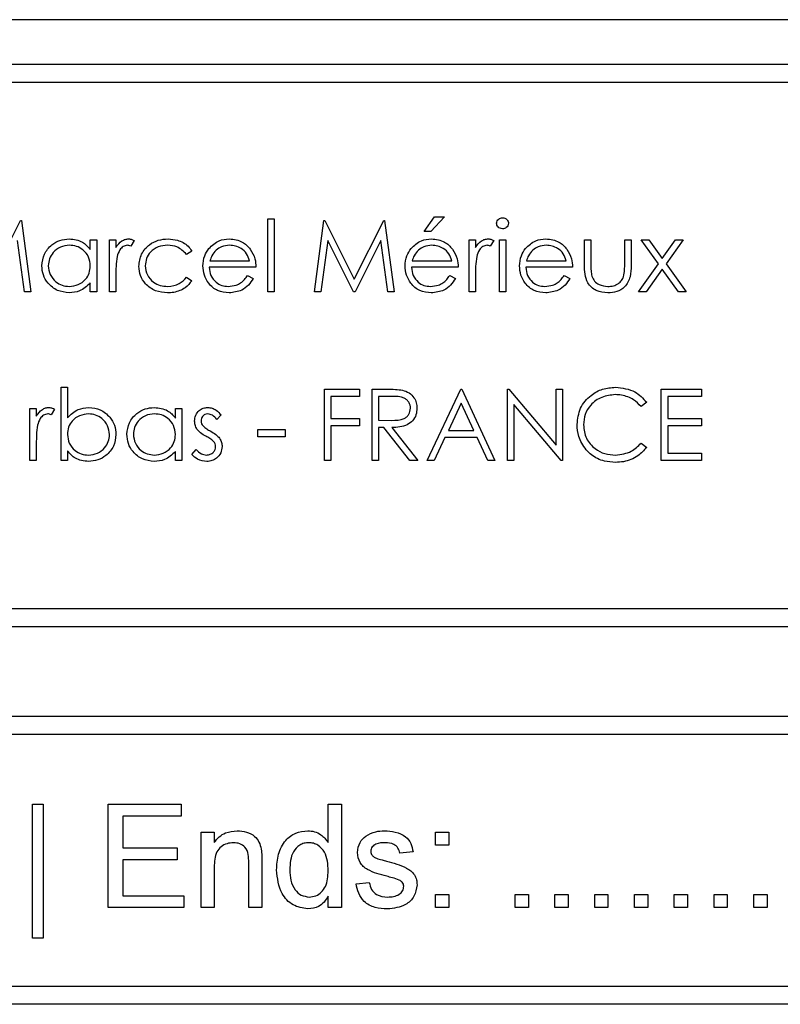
# Model space of a CAD drawing. Header units: millimetres. Extents: x 757 to 3489, y -202 to 2655.
# Tile 28 of 39: x 3235 to 3252, y 1630 to 1652. Entities that reach past the tile are written whole.
import ezdxf

# ---------------------------------------------------------------- set-up
doc = ezdxf.new("R2010")
doc.units = ezdxf.units.MM

msp = doc.modelspace()

# ---------------------------------------------------------------- linework, layer by layer
at = {"color": 7, "linetype": 'Continuous', "lineweight": 25}
for p, q in [((3296.07, 1651.644), (3182.07, 1651.644)), ((3289.07, 1650.644), (3189.07, 1650.644)), ((3289.07, 1650.244), (3189.07, 1650.244)), ((3234.122, 1645.874), (3234.776, 1647.176)), ((3234.776, 1647.176), (3234.796, 1647.176)), ((3234.796, 1647.176), (3235.007, 1645.589)), ((3240.279, 1647.217), (3240.421, 1647.217)), ((3240.279, 1645.589), (3240.279, 1647.217)), ((3240.421, 1647.217), (3240.421, 1645.589)), ((3241.317, 1645.589), (3241.526, 1647.176)), ((3241.526, 1647.176), (3241.546, 1647.176)), ((3241.546, 1647.176), (3242.202, 1645.874)), ((3242.202, 1645.874), (3242.856, 1647.176)), ((3242.856, 1647.176), (3242.876, 1647.176)), ((3242.876, 1647.176), (3243.087, 1645.589)), ((3243.759, 1646.932), (3243.984, 1647.258)), ((3244.207, 1647.258), (3243.902, 1646.932)), ((3243.984, 1647.258), (3244.207, 1647.258)), ((3243.902, 1646.932), (3243.759, 1646.932)), ((3234.864, 1645.589), (3234.712, 1646.731)), ((3236.33, 1646.749), (3236.473, 1646.749)), ((3236.33, 1646.534), (3236.33, 1646.749)), ((3236.473, 1646.749), (3236.473, 1645.589)), ((3236.758, 1646.749), (3236.9, 1646.749)), ((3236.758, 1645.589), (3236.758, 1646.749)), ((3236.9, 1646.749), (3236.9, 1646.578)), ((3237.307, 1646.729), (3237.229, 1646.606)), ((3241.612, 1646.734), (3241.46, 1645.589)), ((3242.187, 1645.589), (3241.612, 1646.734)), ((3242.792, 1646.731), (3242.219, 1645.589)), ((3242.944, 1645.589), (3242.792, 1646.731)), ((3244.756, 1646.749), (3244.899, 1646.749)), ((3244.756, 1645.589), (3244.756, 1646.749)), ((3244.899, 1646.749), (3244.899, 1646.578)), ((3245.306, 1646.729), (3245.227, 1646.606)), ((3245.428, 1646.749), (3245.57, 1646.749)), ((3245.428, 1645.589), (3245.428, 1646.749)), ((3245.57, 1646.749), (3245.57, 1645.589)), ((3247.321, 1646.749), (3247.463, 1646.749)), ((3247.321, 1646.195), (3247.321, 1646.749)), ((3247.463, 1646.749), (3247.463, 1646.211)), ((3248.216, 1646.749), (3248.359, 1646.749)), ((3248.216, 1646.211), (3248.216, 1646.749)), ((3248.359, 1646.749), (3248.359, 1646.184)), ((3248.582, 1646.749), (3248.752, 1646.749)), ((3248.966, 1646.212), (3248.582, 1646.749)), ((3248.752, 1646.749), (3249.05, 1646.33)), ((3249.05, 1646.33), (3249.349, 1646.749)), ((3249.519, 1646.749), (3249.135, 1646.212)), ((3249.349, 1646.749), (3249.519, 1646.749)), ((3238.589, 1646.497), (3238.47, 1646.423)), ((3238.991, 1646.281), (3239.871, 1646.281)), ((3243.489, 1646.281), (3244.369, 1646.281)), ((3246.033, 1646.281), (3246.913, 1646.281)), ((3240.014, 1646.138), (3238.976, 1646.138)), ((3244.512, 1646.138), (3243.474, 1646.138)), ((3247.056, 1646.138), (3246.018, 1646.138)), ((3248.521, 1645.589), (3248.966, 1646.212)), ((3249.05, 1646.093), (3248.691, 1645.589)), ((3249.41, 1645.589), (3249.05, 1646.093)), ((3249.135, 1646.212), (3249.58, 1645.589)), ((3236.33, 1645.589), (3236.33, 1645.789)), ((3236.9, 1645.979), (3236.9, 1645.589)), ((3238.47, 1645.914), (3238.589, 1645.836)), ((3239.826, 1645.955), (3239.953, 1645.889)), ((3244.324, 1645.955), (3244.451, 1645.889)), ((3244.899, 1645.979), (3244.899, 1645.589)), ((3246.868, 1645.955), (3246.995, 1645.889)), ((3235.007, 1645.589), (3234.864, 1645.589)), ((3236.473, 1645.589), (3236.33, 1645.589)), ((3236.9, 1645.589), (3236.758, 1645.589)), ((3240.421, 1645.589), (3240.279, 1645.589)), ((3241.46, 1645.589), (3241.317, 1645.589)), ((3242.219, 1645.589), (3242.187, 1645.589)), ((3243.087, 1645.589), (3242.944, 1645.589)), ((3244.899, 1645.589), (3244.756, 1645.589)), ((3245.57, 1645.589), (3245.428, 1645.589)), ((3248.691, 1645.589), (3248.521, 1645.589)), ((3249.58, 1645.589), (3249.41, 1645.589)), ((3235.679, 1643.467), (3235.821, 1643.467)), ((3235.679, 1641.839), (3235.679, 1643.467)), ((3235.821, 1643.467), (3235.821, 1642.788)), ((3241.54, 1643.426), (3242.314, 1643.426)), ((3241.54, 1641.839), (3241.54, 1643.426)), ((3242.314, 1643.426), (3242.314, 1643.263)), ((3242.599, 1643.426), (3242.916, 1643.426)), ((3242.599, 1641.839), (3242.599, 1643.426)), ((3243.82, 1641.839), (3244.573, 1643.426)), ((3244.573, 1643.426), (3244.593, 1643.426)), ((3244.593, 1643.426), (3245.326, 1641.839)), ((3245.611, 1643.426), (3245.641, 1643.426)), ((3245.611, 1641.839), (3245.611, 1643.426)), ((3245.641, 1643.426), (3246.69, 1642.177)), ((3246.69, 1643.426), (3246.832, 1643.426)), ((3246.69, 1642.177), (3246.69, 1643.426)), ((3246.832, 1643.426), (3246.832, 1641.839)), ((3249.03, 1643.426), (3249.926, 1643.426)), ((3249.03, 1641.839), (3249.03, 1643.426)), ((3249.926, 1643.426), (3249.926, 1643.263)), ((3241.683, 1643.263), (3241.683, 1642.775)), ((3242.314, 1643.263), (3241.683, 1643.263)), ((3242.741, 1643.263), (3242.741, 1642.734)), ((3243.039, 1643.263), (3242.741, 1643.263)), ((3249.173, 1643.263), (3249.173, 1642.775)), ((3249.926, 1643.263), (3249.173, 1643.263)), ((3234.987, 1642.999), (3235.129, 1642.999)), ((3234.987, 1641.839), (3234.987, 1642.999)), ((3235.129, 1642.999), (3235.129, 1642.828)), ((3235.536, 1642.979), (3235.458, 1642.856)), ((3238.223, 1642.999), (3238.365, 1642.999)), ((3238.223, 1642.784), (3238.223, 1642.999)), ((3238.365, 1642.999), (3238.365, 1641.839)), ((3244.582, 1643.117), (3244.294, 1642.51)), ((3244.861, 1642.51), (3244.582, 1643.117)), ((3246.8, 1641.839), (3245.753, 1643.085)), ((3245.753, 1643.085), (3245.753, 1641.839)), ((3248.705, 1643.135), (3248.58, 1643.04)), ((3239.241, 1642.854), (3239.144, 1642.755)), ((3241.683, 1642.775), (3242.314, 1642.775)), ((3242.314, 1642.775), (3242.314, 1642.612)), ((3242.741, 1642.734), (3243.032, 1642.732)), ((3249.173, 1642.775), (3249.926, 1642.775)), ((3249.926, 1642.775), (3249.926, 1642.612)), ((3240.055, 1642.531), (3240.665, 1642.531)), ((3240.055, 1642.368), (3240.055, 1642.531)), ((3240.665, 1642.531), (3240.665, 1642.368)), ((3241.683, 1642.612), (3241.683, 1641.839)), ((3242.314, 1642.612), (3241.683, 1642.612)), ((3242.741, 1642.571), (3242.741, 1641.839)), ((3242.857, 1642.571), (3242.741, 1642.571)), ((3243.44, 1641.839), (3242.857, 1642.571)), ((3243.033, 1642.571), (3243.616, 1641.839)), ((3244.294, 1642.51), (3244.861, 1642.51)), ((3249.173, 1642.612), (3249.173, 1642.002)), ((3249.926, 1642.612), (3249.173, 1642.612)), ((3240.665, 1642.368), (3240.055, 1642.368)), ((3244.217, 1642.348), (3243.975, 1641.839)), ((3244.936, 1642.348), (3244.217, 1642.348)), ((3245.171, 1641.839), (3244.936, 1642.348)), ((3235.129, 1642.229), (3235.129, 1641.839)), ((3238.589, 1641.975), (3238.684, 1642.083)), ((3248.58, 1642.225), (3248.705, 1642.131)), ((3235.821, 1642.053), (3235.821, 1641.839)), ((3238.223, 1641.839), (3238.223, 1642.039)), ((3249.173, 1642.002), (3249.926, 1642.002)), ((3249.926, 1642.002), (3249.926, 1641.839)), ((3235.129, 1641.839), (3234.987, 1641.839)), ((3235.821, 1641.839), (3235.679, 1641.839)), ((3238.365, 1641.839), (3238.223, 1641.839)), ((3241.683, 1641.839), (3241.54, 1641.839)), ((3242.741, 1641.839), (3242.599, 1641.839)), ((3243.616, 1641.839), (3243.44, 1641.839)), ((3243.975, 1641.839), (3243.82, 1641.839)), ((3245.326, 1641.839), (3245.171, 1641.839)), ((3245.753, 1641.839), (3245.611, 1641.839)), ((3246.832, 1641.839), (3246.8, 1641.839)), ((3249.926, 1641.839), (3249.03, 1641.839)), ((3189.07, 1638.544), (3289.07, 1638.544)), ((3189.07, 1638.144), (3289.07, 1638.144)), ((3297.07, 1636.144), (3181.07, 1636.144)), ((3297.07, 1635.744), (3181.07, 1635.744)), ((3235.047, 1631.216), (3235.047, 1634.194)), ((3235.047, 1634.194), (3235.283, 1634.194)), ((3235.283, 1634.194), (3235.283, 1631.216)), ((3236.727, 1631.894), (3236.727, 1634.194)), ((3236.727, 1634.194), (3238.349, 1634.194)), ((3238.349, 1634.194), (3238.349, 1633.929)), ((3241.622, 1634.194), (3241.917, 1634.194)), ((3241.622, 1633.344), (3241.622, 1634.194)), ((3241.917, 1634.194), (3241.917, 1631.894)), ((3238.349, 1633.929), (3237.052, 1633.929)), ((3237.052, 1633.929), (3237.052, 1633.221)), ((3238.792, 1631.894), (3238.792, 1633.575)), ((3238.792, 1633.575), (3239.086, 1633.575)), ((3239.086, 1633.575), (3239.086, 1633.34)), ((3244.011, 1633.575), (3244.306, 1633.575)), ((3244.011, 1633.28), (3244.011, 1633.575)), ((3244.306, 1633.575), (3244.306, 1633.28)), ((3237.052, 1633.221), (3238.261, 1633.221)), ((3238.261, 1633.221), (3238.261, 1632.955)), ((3243.509, 1633.132), (3243.215, 1633.103)), ((3244.306, 1633.28), (3244.011, 1633.28)), ((3238.261, 1632.955), (3237.052, 1632.955)), ((3237.052, 1632.955), (3237.052, 1632.159)), ((3239.853, 1631.894), (3239.853, 1632.897)), ((3240.148, 1632.922), (3240.148, 1631.894)), ((3239.086, 1632.795), (3239.086, 1631.894)), ((3242.242, 1632.425), (3242.536, 1632.454)), ((3237.052, 1632.159), (3238.408, 1632.159)), ((3238.408, 1632.159), (3238.408, 1631.894)), ((3241.622, 1631.894), (3241.622, 1632.148)), ((3244.011, 1632.189), (3244.306, 1632.189)), ((3244.011, 1631.894), (3244.011, 1632.189)), ((3244.306, 1632.189), (3244.306, 1631.894)), ((3245.78, 1631.894), (3245.78, 1632.189)), ((3245.78, 1632.189), (3246.075, 1632.189)), ((3246.075, 1632.189), (3246.075, 1631.894)), ((3246.665, 1632.189), (3246.959, 1632.189)), ((3246.665, 1631.894), (3246.665, 1632.189)), ((3246.959, 1632.189), (3246.959, 1631.894)), ((3247.549, 1632.189), (3247.844, 1632.189)), ((3247.549, 1631.894), (3247.549, 1632.189)), ((3247.844, 1632.189), (3247.844, 1631.894)), ((3248.434, 1632.189), (3248.729, 1632.189)), ((3248.434, 1631.894), (3248.434, 1632.189)), ((3248.729, 1632.189), (3248.729, 1631.894)), ((3249.318, 1632.189), (3249.613, 1632.189)), ((3249.318, 1631.894), (3249.318, 1632.189)), ((3249.613, 1632.189), (3249.613, 1631.894)), ((3250.203, 1632.189), (3250.498, 1632.189)), ((3250.203, 1631.894), (3250.203, 1632.189)), ((3250.498, 1632.189), (3250.498, 1631.894)), ((3251.088, 1632.189), (3251.383, 1632.189)), ((3251.088, 1631.894), (3251.088, 1632.189)), ((3251.383, 1632.189), (3251.383, 1631.894)), ((3238.408, 1631.894), (3236.727, 1631.894)), ((3239.086, 1631.894), (3238.792, 1631.894)), ((3240.148, 1631.894), (3239.853, 1631.894)), ((3241.917, 1631.894), (3241.622, 1631.894)), ((3244.306, 1631.894), (3244.011, 1631.894)), ((3246.075, 1631.894), (3245.78, 1631.894)), ((3246.959, 1631.894), (3246.665, 1631.894)), ((3247.844, 1631.894), (3247.549, 1631.894)), ((3248.729, 1631.894), (3248.434, 1631.894)), ((3249.613, 1631.894), (3249.318, 1631.894)), ((3250.498, 1631.894), (3250.203, 1631.894)), ((3251.383, 1631.894), (3251.088, 1631.894)), ((3235.283, 1631.216), (3235.047, 1631.216)), ((3180.47, 1630.144), (3297.67, 1630.144)), ((3297.67, 1629.744), (3180.47, 1629.744))]:
    msp.add_line(p, q, dxfattribs=at)
for points, knots in [([(3245.367, 1647.115), (3245.369, 1647.133), (3245.374, 1647.171), (3245.412, 1647.21), (3245.454, 1647.234), (3245.484, 1647.236), (3245.498, 1647.237)], [0, 0, 0, 0, 0.279289, 0.558897, 0.779452, 1, 1, 1, 1]), ([(3245.498, 1646.993), (3245.48, 1646.995), (3245.442, 1646.999), (3245.4, 1647.031), (3245.372, 1647.071), (3245.368, 1647.1), (3245.367, 1647.115)], [0, 0, 0, 0, 0.279784, 0.559698, 0.779921, 1, 1, 1, 1]), ([(3245.498, 1647.237), (3245.517, 1647.235), (3245.555, 1647.232), (3245.598, 1647.199), (3245.627, 1647.159), (3245.63, 1647.129), (3245.631, 1647.115)], [0, 0, 0, 0, 0.279869, 0.559866, 0.779911, 1, 1, 1, 1]), ([(3245.631, 1647.115), (3245.629, 1647.096), (3245.623, 1647.058), (3245.585, 1647.02), (3245.543, 1646.996), (3245.513, 1646.994), (3245.498, 1646.993)], [0, 0, 0, 0, 0.27916, 0.558862, 0.779356, 1, 1, 1, 1]), ([(3235.251, 1646.172), (3235.262, 1646.261), (3235.285, 1646.439), (3235.453, 1646.632), (3235.651, 1646.751), (3235.791, 1646.763), (3235.861, 1646.769)], [0, 0, 0, 0, 0.279413, 0.559191, 0.779548, 1, 1, 1, 1]), ([(3235.861, 1646.769), (3235.965, 1646.757), (3236.153, 1646.736), (3236.276, 1646.596), (3236.33, 1646.534)], [0, 0, 0, 0, 0.559062, 1, 1, 1, 1]), ([(3236.9, 1646.578), (3236.94, 1646.633), (3236.995, 1646.709), (3237.105, 1646.762), (3237.157, 1646.767), (3237.183, 1646.769)], [0, 0, 0, 0, 0.558788, 0.779481, 1, 1, 1, 1]), ([(3237.183, 1646.769), (3237.208, 1646.766), (3237.252, 1646.761), (3237.29, 1646.739), (3237.307, 1646.729)], [0, 0, 0, 0, 0.559243, 1, 1, 1, 1]), ([(3237.409, 1646.159), (3237.421, 1646.252), (3237.446, 1646.438), (3237.624, 1646.641), (3237.839, 1646.752), (3237.985, 1646.764), (3238.058, 1646.769)], [0, 0, 0, 0, 0.279381, 0.558782, 0.779281, 1, 1, 1, 1]), ([(3238.058, 1646.769), (3238.129, 1646.763), (3238.246, 1646.753), (3238.396, 1646.69), (3238.511, 1646.611), (3238.563, 1646.535), (3238.589, 1646.497)], [0, 0, 0, 0, 0.339714, 0.560013, 0.780007, 1, 1, 1, 1]), ([(3238.967, 1646.553), (3239.038, 1646.623), (3239.166, 1646.749), (3239.343, 1646.763), (3239.421, 1646.769)], [0, 0, 0, 0, 0.558577, 1, 1, 1, 1]), ([(3239.421, 1646.769), (3239.524, 1646.757), (3239.708, 1646.736), (3239.833, 1646.601), (3239.888, 1646.541)], [0, 0, 0, 0, 0.5589188, 1, 1, 1, 1]), ([(3243.465, 1646.553), (3243.536, 1646.623), (3243.664, 1646.749), (3243.84, 1646.763), (3243.918, 1646.769)], [0, 0, 0, 0, 0.558577, 1, 1, 1, 1]), ([(3243.918, 1646.769), (3244.022, 1646.757), (3244.206, 1646.736), (3244.331, 1646.601), (3244.386, 1646.541)], [0, 0, 0, 0, 0.558919, 1, 1, 1, 1]), ([(3244.899, 1646.578), (3244.938, 1646.633), (3244.994, 1646.709), (3245.103, 1646.762), (3245.155, 1646.767), (3245.182, 1646.769)], [0, 0, 0, 0, 0.558788, 0.779481, 1, 1, 1, 1]), ([(3245.182, 1646.769), (3245.206, 1646.766), (3245.25, 1646.761), (3245.289, 1646.739), (3245.306, 1646.729)], [0, 0, 0, 0, 0.559243, 1, 1, 1, 1]), ([(3246.009, 1646.553), (3246.08, 1646.623), (3246.208, 1646.749), (3246.385, 1646.763), (3246.463, 1646.769)], [0, 0, 0, 0, 0.558577, 1, 1, 1, 1]), ([(3246.463, 1646.769), (3246.566, 1646.757), (3246.75, 1646.736), (3246.875, 1646.601), (3246.93, 1646.541)], [0, 0, 0, 0, 0.5589188, 1, 1, 1, 1]), ([(3235.863, 1646.627), (3235.795, 1646.619), (3235.659, 1646.603), (3235.504, 1646.482), (3235.411, 1646.33), (3235.4, 1646.224), (3235.394, 1646.17)], [0, 0, 0, 0, 0.279767, 0.559291, 0.779719, 1, 1, 1, 1]), ([(3236.33, 1646.166), (3236.323, 1646.235), (3236.307, 1646.373), (3236.179, 1646.524), (3236.025, 1646.614), (3235.917, 1646.622), (3235.863, 1646.627)], [0, 0, 0, 0, 0.27966, 0.55921, 0.779487, 1, 1, 1, 1]), ([(3237.156, 1646.627), (3237.122, 1646.619), (3237.055, 1646.605), (3236.969, 1646.511), (3236.942, 1646.428), (3236.925, 1646.377)], [0, 0, 0, 0, 0.2783358, 0.5587681, 1, 1, 1, 1]), ([(3237.229, 1646.606), (3237.216, 1646.612), (3237.193, 1646.623), (3237.167, 1646.626), (3237.156, 1646.627)], [0, 0, 0, 0, 0.560396, 1, 1, 1, 1]), ([(3238.048, 1646.627), (3237.977, 1646.62), (3237.836, 1646.608), (3237.672, 1646.49), (3237.568, 1646.338), (3237.557, 1646.227), (3237.551, 1646.172)], [0, 0, 0, 0, 0.280136, 0.559769, 0.77989, 1, 1, 1, 1]), ([(3238.47, 1646.423), (3238.404, 1646.489), (3238.286, 1646.608), (3238.121, 1646.621), (3238.048, 1646.627)], [0, 0, 0, 0, 0.558451, 1, 1, 1, 1]), ([(3238.834, 1646.166), (3238.841, 1646.244), (3238.853, 1646.385), (3238.932, 1646.502), (3238.967, 1646.553)], [0, 0, 0, 0, 0.559427, 1, 1, 1, 1]), ([(3239.129, 1646.518), (3239.094, 1646.479), (3239.032, 1646.409), (3239.004, 1646.32), (3238.991, 1646.281)], [0, 0, 0, 0, 0.558795, 1, 1, 1, 1]), ([(3239.428, 1646.627), (3239.366, 1646.621), (3239.256, 1646.612), (3239.168, 1646.547), (3239.129, 1646.518)], [0, 0, 0, 0, 0.559458, 1, 1, 1, 1]), ([(3239.871, 1646.281), (3239.854, 1646.336), (3239.819, 1646.445), (3239.697, 1646.556), (3239.562, 1646.616), (3239.473, 1646.623), (3239.428, 1646.627)], [0, 0, 0, 0, 0.280138, 0.559194, 0.779598, 1, 1, 1, 1]), ([(3239.888, 1646.541), (3239.929, 1646.471), (3240.003, 1646.346), (3240.011, 1646.202), (3240.014, 1646.138)], [0, 0, 0, 0, 0.558897, 1, 1, 1, 1]), ([(3243.331, 1646.166), (3243.338, 1646.244), (3243.351, 1646.385), (3243.43, 1646.502), (3243.465, 1646.553)], [0, 0, 0, 0, 0.559427, 1, 1, 1, 1]), ([(3243.627, 1646.518), (3243.592, 1646.479), (3243.53, 1646.409), (3243.502, 1646.32), (3243.489, 1646.281)], [0, 0, 0, 0, 0.558795, 1, 1, 1, 1]), ([(3243.926, 1646.627), (3243.864, 1646.621), (3243.754, 1646.612), (3243.666, 1646.547), (3243.627, 1646.518)], [0, 0, 0, 0, 0.5594582, 1, 1, 1, 1]), ([(3244.369, 1646.281), (3244.352, 1646.336), (3244.317, 1646.445), (3244.195, 1646.556), (3244.06, 1646.616), (3243.971, 1646.623), (3243.926, 1646.627)], [0, 0, 0, 0, 0.280138, 0.559194, 0.779598, 1, 1, 1, 1]), ([(3244.386, 1646.541), (3244.427, 1646.471), (3244.501, 1646.346), (3244.509, 1646.202), (3244.512, 1646.138)], [0, 0, 0, 0, 0.558897, 1, 1, 1, 1]), ([(3245.155, 1646.627), (3245.121, 1646.619), (3245.054, 1646.605), (3244.967, 1646.511), (3244.94, 1646.428), (3244.924, 1646.377)], [0, 0, 0, 0, 0.278336, 0.558768, 1, 1, 1, 1]), ([(3245.227, 1646.606), (3245.214, 1646.612), (3245.191, 1646.623), (3245.166, 1646.626), (3245.155, 1646.627)], [0, 0, 0, 0, 0.560396, 1, 1, 1, 1]), ([(3245.875, 1646.166), (3245.883, 1646.244), (3245.895, 1646.385), (3245.974, 1646.502), (3246.009, 1646.553)], [0, 0, 0, 0, 0.559427, 1, 1, 1, 1]), ([(3246.171, 1646.518), (3246.136, 1646.479), (3246.074, 1646.409), (3246.046, 1646.32), (3246.033, 1646.281)], [0, 0, 0, 0, 0.558795, 1, 1, 1, 1]), ([(3246.47, 1646.627), (3246.408, 1646.621), (3246.298, 1646.612), (3246.21, 1646.547), (3246.171, 1646.518)], [0, 0, 0, 0, 0.559458, 1, 1, 1, 1]), ([(3246.913, 1646.281), (3246.896, 1646.336), (3246.861, 1646.445), (3246.739, 1646.556), (3246.604, 1646.616), (3246.515, 1646.623), (3246.47, 1646.627)], [0, 0, 0, 0, 0.280138, 0.559194, 0.779598, 1, 1, 1, 1]), ([(3246.93, 1646.541), (3246.971, 1646.471), (3247.045, 1646.346), (3247.053, 1646.202), (3247.056, 1646.138)], [0, 0, 0, 0, 0.558897, 1, 1, 1, 1]), ([(3236.925, 1646.377), (3236.916, 1646.303), (3236.899, 1646.171), (3236.9, 1646.037), (3236.9, 1645.979)], [0, 0, 0, 0, 0.559636, 1, 1, 1, 1]), ([(3244.924, 1646.377), (3244.915, 1646.303), (3244.898, 1646.171), (3244.898, 1646.037), (3244.899, 1645.979)], [0, 0, 0, 0, 0.559636, 1, 1, 1, 1]), ([(3235.856, 1645.568), (3235.767, 1645.579), (3235.589, 1645.6), (3235.391, 1645.764), (3235.27, 1645.962), (3235.257, 1646.102), (3235.251, 1646.172)], [0, 0, 0, 0, 0.2795734, 0.559333, 0.7795891, 1, 1, 1, 1]), ([(3235.394, 1646.17), (3235.404, 1646.103), (3235.423, 1645.967), (3235.548, 1645.816), (3235.701, 1645.726), (3235.808, 1645.716), (3235.861, 1645.711)], [0, 0, 0, 0, 0.279429, 0.559146, 0.77957, 1, 1, 1, 1]), ([(3235.861, 1645.711), (3235.929, 1645.719), (3236.065, 1645.735), (3236.224, 1645.852), (3236.316, 1646.005), (3236.325, 1646.113), (3236.33, 1646.166)], [0, 0, 0, 0, 0.279822, 0.559387, 0.779603, 1, 1, 1, 1]), ([(3238.046, 1645.568), (3237.955, 1645.577), (3237.773, 1645.593), (3237.562, 1645.747), (3237.43, 1645.945), (3237.416, 1646.088), (3237.409, 1646.159)], [0, 0, 0, 0, 0.280077, 0.559647, 0.779819, 1, 1, 1, 1]), ([(3237.551, 1646.172), (3237.561, 1646.101), (3237.581, 1645.96), (3237.717, 1645.806), (3237.882, 1645.723), (3237.993, 1645.715), (3238.049, 1645.711)], [0, 0, 0, 0, 0.279332, 0.558778, 0.779267, 1, 1, 1, 1]), ([(3239.417, 1645.568), (3239.329, 1645.576), (3239.153, 1645.592), (3238.963, 1645.762), (3238.853, 1645.96), (3238.84, 1646.097), (3238.834, 1646.166)], [0, 0, 0, 0, 0.2798853, 0.5588589, 0.779462, 1, 1, 1, 1]), ([(3238.976, 1646.138), (3238.983, 1646.075), (3238.998, 1645.95), (3239.11, 1645.808), (3239.251, 1645.723), (3239.35, 1645.715), (3239.399, 1645.711)], [0, 0, 0, 0, 0.279963, 0.559359, 0.779526, 1, 1, 1, 1]), ([(3243.915, 1645.568), (3243.827, 1645.576), (3243.65, 1645.592), (3243.461, 1645.762), (3243.35, 1645.96), (3243.338, 1646.097), (3243.331, 1646.166)], [0, 0, 0, 0, 0.279885, 0.558859, 0.779462, 1, 1, 1, 1]), ([(3243.474, 1646.138), (3243.481, 1646.075), (3243.496, 1645.95), (3243.608, 1645.808), (3243.749, 1645.723), (3243.848, 1645.715), (3243.897, 1645.711)], [0, 0, 0, 0, 0.279963, 0.559359, 0.779526, 1, 1, 1, 1]), ([(3246.459, 1645.568), (3246.371, 1645.576), (3246.195, 1645.592), (3246.005, 1645.762), (3245.894, 1645.96), (3245.882, 1646.097), (3245.875, 1646.166)], [0, 0, 0, 0, 0.2798853, 0.5588589, 0.779462, 1, 1, 1, 1]), ([(3246.018, 1646.138), (3246.025, 1646.075), (3246.04, 1645.95), (3246.152, 1645.808), (3246.293, 1645.723), (3246.392, 1645.715), (3246.441, 1645.711)], [0, 0, 0, 0, 0.279963, 0.559359, 0.779526, 1, 1, 1, 1]), ([(3247.84, 1645.568), (3247.752, 1645.575), (3247.576, 1645.589), (3247.33, 1645.821), (3247.324, 1646.053), (3247.321, 1646.195)], [0, 0, 0, 0, 0.2809699, 0.5597849, 1, 1, 1, 1]), ([(3247.463, 1646.211), (3247.463, 1646.16), (3247.463, 1646.069), (3247.479, 1645.979), (3247.486, 1645.94)], [0, 0, 0, 0, 0.560377, 1, 1, 1, 1]), ([(3248.359, 1646.184), (3248.357, 1646.097), (3248.355, 1645.925), (3248.243, 1645.699), (3248.044, 1645.581), (3247.909, 1645.573), (3247.84, 1645.568)], [0, 0, 0, 0, 0.281501, 0.559646, 0.779298, 1, 1, 1, 1]), ([(3248.193, 1645.928), (3248.201, 1645.98), (3248.217, 1646.074), (3248.216, 1646.169), (3248.216, 1646.211)], [0, 0, 0, 0, 0.559371, 1, 1, 1, 1]), ([(3236.33, 1645.789), (3236.255, 1645.718), (3236.12, 1645.59), (3235.937, 1645.575), (3235.856, 1645.568)], [0, 0, 0, 0, 0.558763, 1, 1, 1, 1]), ([(3238.589, 1645.836), (3238.543, 1645.781), (3238.468, 1645.689), (3238.32, 1645.613), (3238.186, 1645.574), (3238.093, 1645.57), (3238.046, 1645.568)], [0, 0, 0, 0, 0.338983, 0.559249, 0.779562, 1, 1, 1, 1]), ([(3238.049, 1645.711), (3238.141, 1645.722), (3238.306, 1645.742), (3238.42, 1645.862), (3238.47, 1645.914)], [0, 0, 0, 0, 0.558788, 1, 1, 1, 1]), ([(3239.399, 1645.711), (3239.458, 1645.717), (3239.554, 1645.726), (3239.677, 1645.784), (3239.762, 1645.862), (3239.805, 1645.924), (3239.826, 1645.955)], [0, 0, 0, 0, 0.339465, 0.559626, 0.779498, 1, 1, 1, 1]), ([(3239.953, 1645.889), (3239.921, 1645.836), (3239.856, 1645.731), (3239.673, 1645.596), (3239.514, 1645.579), (3239.417, 1645.568)], [0, 0, 0, 0, 0.280919, 0.561407, 1, 1, 1, 1]), ([(3243.897, 1645.711), (3243.956, 1645.717), (3244.052, 1645.726), (3244.175, 1645.784), (3244.26, 1645.862), (3244.303, 1645.924), (3244.324, 1645.955)], [0, 0, 0, 0, 0.339465, 0.559626, 0.779498, 1, 1, 1, 1]), ([(3244.451, 1645.889), (3244.418, 1645.836), (3244.354, 1645.731), (3244.171, 1645.596), (3244.012, 1645.579), (3243.915, 1645.568)], [0, 0, 0, 0, 0.280919, 0.561407, 1, 1, 1, 1]), ([(3246.441, 1645.711), (3246.5, 1645.717), (3246.596, 1645.726), (3246.719, 1645.784), (3246.804, 1645.862), (3246.847, 1645.924), (3246.868, 1645.955)], [0, 0, 0, 0, 0.339465, 0.559626, 0.779498, 1, 1, 1, 1]), ([(3246.995, 1645.889), (3246.963, 1645.836), (3246.898, 1645.731), (3246.715, 1645.596), (3246.556, 1645.579), (3246.459, 1645.568)], [0, 0, 0, 0, 0.280919, 0.5614069, 1, 1, 1, 1]), ([(3247.486, 1645.94), (3247.503, 1645.901), (3247.538, 1645.823), (3247.666, 1645.73), (3247.775, 1645.718), (3247.842, 1645.711)], [0, 0, 0, 0, 0.2801167, 0.5605444, 1, 1, 1, 1]), ([(3247.842, 1645.711), (3247.883, 1645.713), (3247.966, 1645.718), (3248.071, 1645.768), (3248.151, 1645.84), (3248.179, 1645.899), (3248.193, 1645.928)], [0, 0, 0, 0, 0.28027, 0.560007, 0.780074, 1, 1, 1, 1]), ([(3242.916, 1643.426), (3242.984, 1643.426), (3243.104, 1643.427), (3243.224, 1643.411), (3243.276, 1643.405)], [0, 0, 0, 0, 0.56024, 1, 1, 1, 1]), ([(3243.276, 1643.405), (3243.326, 1643.388), (3243.425, 1643.355), (3243.53, 1643.248), (3243.588, 1643.125), (3243.593, 1643.043), (3243.596, 1643.002)], [0, 0, 0, 0, 0.279797, 0.5595, 0.779626, 1, 1, 1, 1]), ([(3247.158, 1642.642), (3247.172, 1642.766), (3247.201, 1643.015), (3247.436, 1643.288), (3247.719, 1643.445), (3247.914, 1643.46), (3248.012, 1643.467)], [0, 0, 0, 0, 0.279512, 0.55908, 0.779374, 1, 1, 1, 1]), ([(3248.012, 1643.467), (3248.164, 1643.45), (3248.437, 1643.42), (3248.623, 1643.222), (3248.705, 1643.135)], [0, 0, 0, 0, 0.559517, 1, 1, 1, 1]), ([(3243.454, 1643.002), (3243.452, 1643.025), (3243.448, 1643.072), (3243.417, 1643.135), (3243.372, 1643.189), (3243.254, 1643.267), (3243.135, 1643.265), (3243.039, 1643.263)], [0, 0, 0, 0, 0.125307, 0.250617, 0.375954, 0.501281, 1, 1, 1, 1]), ([(3248.003, 1643.304), (3247.902, 1643.293), (3247.699, 1643.269), (3247.463, 1643.097), (3247.322, 1642.87), (3247.307, 1642.711), (3247.3, 1642.631)], [0, 0, 0, 0, 0.279856, 0.559519, 0.779686, 1, 1, 1, 1]), ([(3248.58, 1643.04), (3248.528, 1643.094), (3248.443, 1643.183), (3248.287, 1643.258), (3248.148, 1643.298), (3248.051, 1643.302), (3248.003, 1643.304)], [0, 0, 0, 0, 0.339327, 0.559466, 0.779727, 1, 1, 1, 1]), ([(3235.129, 1642.828), (3235.169, 1642.883), (3235.225, 1642.959), (3235.334, 1643.012), (3235.386, 1643.017), (3235.412, 1643.019)], [0, 0, 0, 0, 0.558788, 0.779481, 1, 1, 1, 1]), ([(3235.412, 1643.019), (3235.437, 1643.016), (3235.481, 1643.011), (3235.519, 1642.989), (3235.536, 1642.979)], [0, 0, 0, 0, 0.559243, 1, 1, 1, 1]), ([(3235.821, 1642.788), (3235.896, 1642.862), (3236.029, 1642.993), (3236.213, 1643.011), (3236.295, 1643.019)], [0, 0, 0, 0, 0.559294, 1, 1, 1, 1]), ([(3236.295, 1643.019), (3236.384, 1643.009), (3236.562, 1642.988), (3236.759, 1642.824), (3236.882, 1642.627), (3236.894, 1642.487), (3236.9, 1642.417)], [0, 0, 0, 0, 0.2795765, 0.5593339, 0.7796045, 1, 1, 1, 1]), ([(3237.144, 1642.422), (3237.155, 1642.511), (3237.177, 1642.689), (3237.345, 1642.882), (3237.544, 1643.001), (3237.684, 1643.013), (3237.754, 1643.019)], [0, 0, 0, 0, 0.279413, 0.559191, 0.779548, 1, 1, 1, 1]), ([(3237.754, 1643.019), (3237.858, 1643.007), (3238.046, 1642.986), (3238.169, 1642.846), (3238.223, 1642.784)], [0, 0, 0, 0, 0.559062, 1, 1, 1, 1]), ([(3238.65, 1642.715), (3238.655, 1642.759), (3238.663, 1642.848), (3238.74, 1642.95), (3238.839, 1643.011), (3238.909, 1643.016), (3238.944, 1643.019)], [0, 0, 0, 0, 0.2799361, 0.5594372, 0.7796107, 1, 1, 1, 1]), ([(3238.944, 1643.019), (3238.976, 1643.016), (3239.041, 1643.008), (3239.145, 1642.95), (3239.204, 1642.89), (3239.241, 1642.854)], [0, 0, 0, 0, 0.279553, 0.559703, 1, 1, 1, 1]), ([(3243.032, 1642.732), (3243.129, 1642.732), (3243.251, 1642.733), (3243.372, 1642.81), (3243.435, 1642.883), (3243.446, 1642.955), (3243.454, 1643.002)], [0, 0, 0, 0, 0.499827, 0.625498, 0.751208, 1, 1, 1, 1]), ([(3243.596, 1643.002), (3243.592, 1642.952), (3243.584, 1642.851), (3243.505, 1642.718), (3243.326, 1642.584), (3243.154, 1642.577), (3243.033, 1642.571)], [0, 0, 0, 0, 0.18712, 0.373979, 0.560911, 1, 1, 1, 1]), ([(3235.385, 1642.877), (3235.352, 1642.869), (3235.284, 1642.855), (3235.198, 1642.761), (3235.171, 1642.678), (3235.155, 1642.627)], [0, 0, 0, 0, 0.278336, 0.558768, 1, 1, 1, 1]), ([(3235.458, 1642.856), (3235.445, 1642.862), (3235.422, 1642.873), (3235.397, 1642.876), (3235.385, 1642.877)], [0, 0, 0, 0, 0.560396, 1, 1, 1, 1]), ([(3236.291, 1642.877), (3236.223, 1642.868), (3236.087, 1642.852), (3235.928, 1642.736), (3235.835, 1642.582), (3235.826, 1642.475), (3235.821, 1642.421)], [0, 0, 0, 0, 0.2797865, 0.559477, 0.7796267, 1, 1, 1, 1]), ([(3236.758, 1642.417), (3236.748, 1642.484), (3236.729, 1642.62), (3236.604, 1642.771), (3236.451, 1642.861), (3236.344, 1642.871), (3236.291, 1642.877)], [0, 0, 0, 0, 0.279403, 0.559104, 0.779552, 1, 1, 1, 1]), ([(3237.755, 1642.877), (3237.687, 1642.869), (3237.551, 1642.853), (3237.397, 1642.732), (3237.304, 1642.58), (3237.293, 1642.474), (3237.287, 1642.42)], [0, 0, 0, 0, 0.279767, 0.559291, 0.779719, 1, 1, 1, 1]), ([(3238.223, 1642.416), (3238.215, 1642.485), (3238.2, 1642.623), (3238.072, 1642.774), (3237.917, 1642.864), (3237.809, 1642.872), (3237.755, 1642.877)], [0, 0, 0, 0, 0.2796602, 0.5592103, 0.7794872, 1, 1, 1, 1]), ([(3238.944, 1642.877), (3238.921, 1642.874), (3238.876, 1642.868), (3238.828, 1642.824), (3238.798, 1642.774), (3238.794, 1642.738), (3238.793, 1642.721)], [0, 0, 0, 0, 0.2793129, 0.5590715, 0.7795178, 1, 1, 1, 1]), ([(3238.793, 1642.721), (3238.795, 1642.699), (3238.8, 1642.661), (3238.822, 1642.629), (3238.832, 1642.615)], [0, 0, 0, 0, 0.559054, 1, 1, 1, 1]), ([(3239.144, 1642.755), (3239.113, 1642.79), (3239.059, 1642.852), (3238.979, 1642.869), (3238.944, 1642.877)], [0, 0, 0, 0, 0.5620455, 1, 1, 1, 1]), ([(3235.155, 1642.627), (3235.145, 1642.553), (3235.129, 1642.421), (3235.129, 1642.287), (3235.129, 1642.229)], [0, 0, 0, 0, 0.559636, 1, 1, 1, 1]), ([(3238.703, 1642.536), (3238.686, 1642.567), (3238.655, 1642.623), (3238.652, 1642.687), (3238.65, 1642.715)], [0, 0, 0, 0, 0.559587, 1, 1, 1, 1]), ([(3238.903, 1642.378), (3238.861, 1642.401), (3238.786, 1642.443), (3238.729, 1642.508), (3238.703, 1642.536)], [0, 0, 0, 0, 0.560659, 1, 1, 1, 1]), ([(3238.832, 1642.615), (3238.861, 1642.589), (3238.911, 1642.543), (3238.971, 1642.51), (3238.998, 1642.496)], [0, 0, 0, 0, 0.559018, 1, 1, 1, 1]), ([(3247.359, 1642.076), (3247.293, 1642.172), (3247.176, 1642.344), (3247.163, 1642.551), (3247.158, 1642.642)], [0, 0, 0, 0, 0.559029, 1, 1, 1, 1]), ([(3247.3, 1642.631), (3247.312, 1642.528), (3247.336, 1642.323), (3247.535, 1642.102), (3247.771, 1641.978), (3247.932, 1641.967), (3248.013, 1641.961)], [0, 0, 0, 0, 0.279434, 0.558921, 0.779283, 1, 1, 1, 1]), ([(3235.821, 1642.421), (3235.829, 1642.352), (3235.844, 1642.215), (3235.972, 1642.063), (3236.127, 1641.974), (3236.235, 1641.965), (3236.289, 1641.961)], [0, 0, 0, 0, 0.279639, 0.559192, 0.779512, 1, 1, 1, 1]), ([(3236.289, 1641.961), (3236.357, 1641.969), (3236.493, 1641.985), (3236.647, 1642.105), (3236.74, 1642.257), (3236.752, 1642.363), (3236.758, 1642.417)], [0, 0, 0, 0, 0.279756, 0.559279, 0.779725, 1, 1, 1, 1]), ([(3236.9, 1642.417), (3236.889, 1642.328), (3236.867, 1642.149), (3236.699, 1641.956), (3236.5, 1641.836), (3236.36, 1641.824), (3236.29, 1641.818)], [0, 0, 0, 0, 0.279433, 0.559216, 0.779559, 1, 1, 1, 1]), ([(3237.749, 1641.818), (3237.66, 1641.829), (3237.482, 1641.85), (3237.284, 1642.014), (3237.162, 1642.212), (3237.15, 1642.352), (3237.144, 1642.422)], [0, 0, 0, 0, 0.279573, 0.559333, 0.779589, 1, 1, 1, 1]), ([(3237.287, 1642.42), (3237.296, 1642.353), (3237.316, 1642.217), (3237.44, 1642.066), (3237.594, 1641.976), (3237.701, 1641.966), (3237.754, 1641.961)], [0, 0, 0, 0, 0.279429, 0.559146, 0.77957, 1, 1, 1, 1]), ([(3237.754, 1641.961), (3237.822, 1641.969), (3237.958, 1641.985), (3238.117, 1642.102), (3238.209, 1642.255), (3238.218, 1642.363), (3238.223, 1642.416)], [0, 0, 0, 0, 0.279822, 0.559387, 0.779603, 1, 1, 1, 1]), ([(3239.079, 1642.258), (3239.049, 1642.284), (3238.995, 1642.33), (3238.931, 1642.363), (3238.903, 1642.378)], [0, 0, 0, 0, 0.559074, 1, 1, 1, 1]), ([(3238.998, 1642.496), (3239.042, 1642.471), (3239.12, 1642.428), (3239.18, 1642.362), (3239.207, 1642.333)], [0, 0, 0, 0, 0.560649, 1, 1, 1, 1]), ([(3239.207, 1642.333), (3239.224, 1642.302), (3239.256, 1642.246), (3239.259, 1642.182), (3239.261, 1642.154)], [0, 0, 0, 0, 0.559466, 1, 1, 1, 1]), ([(3238.684, 1642.083), (3238.72, 1642.046), (3238.784, 1641.981), (3238.874, 1641.967), (3238.914, 1641.961)], [0, 0, 0, 0, 0.560833, 1, 1, 1, 1]), ([(3238.914, 1641.961), (3238.943, 1641.964), (3239, 1641.97), (3239.067, 1642.018), (3239.111, 1642.08), (3239.116, 1642.125), (3239.118, 1642.148)], [0, 0, 0, 0, 0.279988, 0.559745, 0.779963, 1, 1, 1, 1]), ([(3239.261, 1642.154), (3239.255, 1642.104), (3239.244, 1642.004), (3239.151, 1641.893), (3239.039, 1641.828), (3238.96, 1641.821), (3238.921, 1641.818)], [0, 0, 0, 0, 0.279548, 0.559226, 0.779475, 1, 1, 1, 1]), ([(3239.118, 1642.148), (3239.116, 1642.17), (3239.113, 1642.211), (3239.09, 1642.244), (3239.079, 1642.258)], [0, 0, 0, 0, 0.559603, 1, 1, 1, 1]), ([(3248.014, 1641.798), (3247.93, 1641.803), (3247.793, 1641.81), (3247.612, 1641.876), (3247.471, 1641.959), (3247.396, 1642.037), (3247.359, 1642.076)], [0, 0, 0, 0, 0.339838, 0.559927, 0.779959, 1, 1, 1, 1]), ([(3248.013, 1641.961), (3248.136, 1641.976), (3248.355, 1642.003), (3248.511, 1642.157), (3248.58, 1642.225)], [0, 0, 0, 0, 0.558772, 1, 1, 1, 1]), ([(3248.705, 1642.131), (3248.644, 1642.063), (3248.544, 1641.952), (3248.358, 1641.856), (3248.189, 1641.806), (3248.072, 1641.801), (3248.014, 1641.798)], [0, 0, 0, 0, 0.339341, 0.559515, 0.77972, 1, 1, 1, 1]), ([(3236.29, 1641.818), (3236.186, 1641.83), (3235.999, 1641.852), (3235.876, 1641.992), (3235.821, 1642.053)], [0, 0, 0, 0, 0.558922, 1, 1, 1, 1]), ([(3238.223, 1642.039), (3238.148, 1641.968), (3238.013, 1641.84), (3237.83, 1641.825), (3237.749, 1641.818)], [0, 0, 0, 0, 0.558763, 1, 1, 1, 1]), ([(3238.921, 1641.818), (3238.849, 1641.828), (3238.72, 1641.844), (3238.629, 1641.935), (3238.589, 1641.975)], [0, 0, 0, 0, 0.559289, 1, 1, 1, 1]), ([(3239.086, 1633.34), (3239.121, 1633.385), (3239.19, 1633.473), (3239.364, 1633.583), (3239.51, 1633.596), (3239.598, 1633.604)], [0, 0, 0, 0, 0.280554, 0.560815, 1, 1, 1, 1]), ([(3239.598, 1633.604), (3239.667, 1633.599), (3239.804, 1633.587), (3239.981, 1633.499), (3240.091, 1633.355), (3240.119, 1633.25), (3240.133, 1633.198)], [0, 0, 0, 0, 0.280216, 0.559971, 0.779636, 1, 1, 1, 1]), ([(3240.472, 1632.733), (3240.48, 1632.85), (3240.496, 1633.083), (3240.642, 1633.386), (3240.892, 1633.573), (3241.076, 1633.594), (3241.168, 1633.604)], [0, 0, 0, 0, 0.280962, 0.56044, 0.780127, 1, 1, 1, 1]), ([(3241.168, 1633.604), (3241.219, 1633.6), (3241.321, 1633.593), (3241.489, 1633.51), (3241.572, 1633.407), (3241.622, 1633.344)], [0, 0, 0, 0, 0.280563, 0.560896, 1, 1, 1, 1]), ([(3242.456, 1633.486), (3242.528, 1633.525), (3242.657, 1633.594), (3242.803, 1633.601), (3242.867, 1633.604)], [0, 0, 0, 0, 0.5589377, 1, 1, 1, 1]), ([(3242.867, 1633.604), (3242.95, 1633.599), (3243.115, 1633.589), (3243.336, 1633.499), (3243.471, 1633.325), (3243.497, 1633.197), (3243.509, 1633.132)], [0, 0, 0, 0, 0.280737, 0.560427, 0.77945, 1, 1, 1, 1]), ([(3239.516, 1633.339), (3239.467, 1633.335), (3239.368, 1633.326), (3239.235, 1633.256), (3239.094, 1633.086), (3239.089, 1632.915), (3239.086, 1632.795)], [0, 0, 0, 0, 0.187273, 0.374362, 0.56054, 1, 1, 1, 1]), ([(3239.853, 1632.897), (3239.853, 1632.957), (3239.852, 1633.075), (3239.791, 1633.238), (3239.657, 1633.326), (3239.563, 1633.335), (3239.516, 1633.339)], [0, 0, 0, 0, 0.28168, 0.559785, 0.779587, 1, 1, 1, 1]), ([(3241.187, 1633.339), (3241.153, 1633.336), (3241.084, 1633.331), (3240.956, 1633.274), (3240.784, 1633.089), (3240.774, 1632.875), (3240.767, 1632.733)], [0, 0, 0, 0, 0.1257175, 0.25135, 0.5010251, 1, 1, 1, 1]), ([(3241.622, 1632.711), (3241.615, 1632.858), (3241.604, 1633.079), (3241.426, 1633.27), (3241.295, 1633.331), (3241.223, 1633.336), (3241.187, 1633.339)], [0, 0, 0, 0, 0.498965, 0.748684, 0.874281, 1, 1, 1, 1]), ([(3242.271, 1633.117), (3242.282, 1633.198), (3242.302, 1633.344), (3242.409, 1633.443), (3242.456, 1633.486)], [0, 0, 0, 0, 0.558927, 1, 1, 1, 1]), ([(3242.889, 1633.339), (3242.817, 1633.337), (3242.71, 1633.335), (3242.609, 1633.26), (3242.571, 1633.199), (3242.567, 1633.164), (3242.566, 1633.147)], [0, 0, 0, 0, 0.49977, 0.749095, 0.874592, 1, 1, 1, 1]), ([(3243.215, 1633.103), (3243.204, 1633.143), (3243.183, 1633.225), (3243.063, 1633.327), (3242.955, 1633.334), (3242.889, 1633.339)], [0, 0, 0, 0, 0.280304, 0.560237, 1, 1, 1, 1]), ([(3240.133, 1633.198), (3240.138, 1633.147), (3240.148, 1633.055), (3240.148, 1632.963), (3240.148, 1632.922)], [0, 0, 0, 0, 0.559791, 1, 1, 1, 1]), ([(3242.925, 1632.591), (3242.776, 1632.629), (3242.589, 1632.677), (3242.398, 1632.805), (3242.299, 1632.925), (3242.282, 1633.04), (3242.271, 1633.117)], [0, 0, 0, 0, 0.501321, 0.626592, 0.751817, 1, 1, 1, 1]), ([(3242.566, 1633.147), (3242.568, 1633.129), (3242.571, 1633.097), (3242.589, 1633.07), (3242.597, 1633.059)], [0, 0, 0, 0, 0.559236, 1, 1, 1, 1]), ([(3242.597, 1633.059), (3242.613, 1633.043), (3242.641, 1633.014), (3242.678, 1632.998), (3242.694, 1632.991)], [0, 0, 0, 0, 0.559084, 1, 1, 1, 1]), ([(3242.694, 1632.991), (3242.735, 1632.979), (3242.809, 1632.956), (3242.884, 1632.936), (3242.917, 1632.927)], [0, 0, 0, 0, 0.559965, 1, 1, 1, 1]), ([(3242.917, 1632.927), (3243.07, 1632.888), (3243.261, 1632.839), (3243.463, 1632.715), (3243.543, 1632.626), (3243.591, 1632.517), (3243.596, 1632.438), (3243.598, 1632.399)], [0, 0, 0, 0, 0.5004464, 0.6253959, 0.750274, 0.8750687, 1, 1, 1, 1]), ([(3241.169, 1631.864), (3241.054, 1631.883), (3240.822, 1631.921), (3240.524, 1632.249), (3240.492, 1632.549), (3240.472, 1632.733)], [0, 0, 0, 0, 0.279615, 0.559901, 1, 1, 1, 1]), ([(3240.767, 1632.733), (3240.77, 1632.656), (3240.776, 1632.5), (3240.863, 1632.298), (3241.016, 1632.157), (3241.138, 1632.139), (3241.199, 1632.13)], [0, 0, 0, 0, 0.281206, 0.560839, 0.780812, 1, 1, 1, 1]), ([(3241.199, 1632.13), (3241.25, 1632.135), (3241.351, 1632.146), (3241.477, 1632.237), (3241.606, 1632.418), (3241.616, 1632.59), (3241.622, 1632.711)], [0, 0, 0, 0, 0.186719, 0.373542, 0.560525, 1, 1, 1, 1]), ([(3242.536, 1632.454), (3242.548, 1632.401), (3242.572, 1632.295), (3242.715, 1632.149), (3242.856, 1632.137), (3242.943, 1632.13)], [0, 0, 0, 0, 0.281314, 0.561069, 1, 1, 1, 1]), ([(3243.202, 1632.505), (3243.151, 1632.524), (3243.06, 1632.557), (3242.967, 1632.581), (3242.925, 1632.591)], [0, 0, 0, 0, 0.559788, 1, 1, 1, 1]), ([(3243.303, 1632.369), (3243.301, 1632.386), (3243.298, 1632.419), (3243.262, 1632.47), (3243.225, 1632.492), (3243.202, 1632.505)], [0, 0, 0, 0, 0.279757, 0.559839, 1, 1, 1, 1]), ([(3242.94, 1631.864), (3242.846, 1631.869), (3242.661, 1631.878), (3242.423, 1632.005), (3242.289, 1632.211), (3242.258, 1632.353), (3242.242, 1632.425)], [0, 0, 0, 0, 0.280739, 0.559297, 0.779311, 1, 1, 1, 1]), ([(3243.598, 1632.399), (3243.584, 1632.311), (3243.555, 1632.134), (3243.309, 1631.904), (3243.079, 1631.88), (3242.94, 1631.864)], [0, 0, 0, 0, 0.279926, 0.560038, 1, 1, 1, 1]), ([(3242.943, 1632.13), (3242.988, 1632.131), (3243.078, 1632.135), (3243.197, 1632.179), (3243.285, 1632.263), (3243.297, 1632.334), (3243.303, 1632.369)], [0, 0, 0, 0, 0.2811877, 0.5609523, 0.7810946, 1, 1, 1, 1]), ([(3241.622, 1632.148), (3241.594, 1632.103), (3241.539, 1632.014), (3241.389, 1631.891), (3241.253, 1631.875), (3241.169, 1631.864)], [0, 0, 0, 0, 0.281116, 0.561725, 1, 1, 1, 1])]:
    msp.add_open_spline(points, degree=3, knots=knots, dxfattribs=at)

doc.saveas('drawing.dxf')
